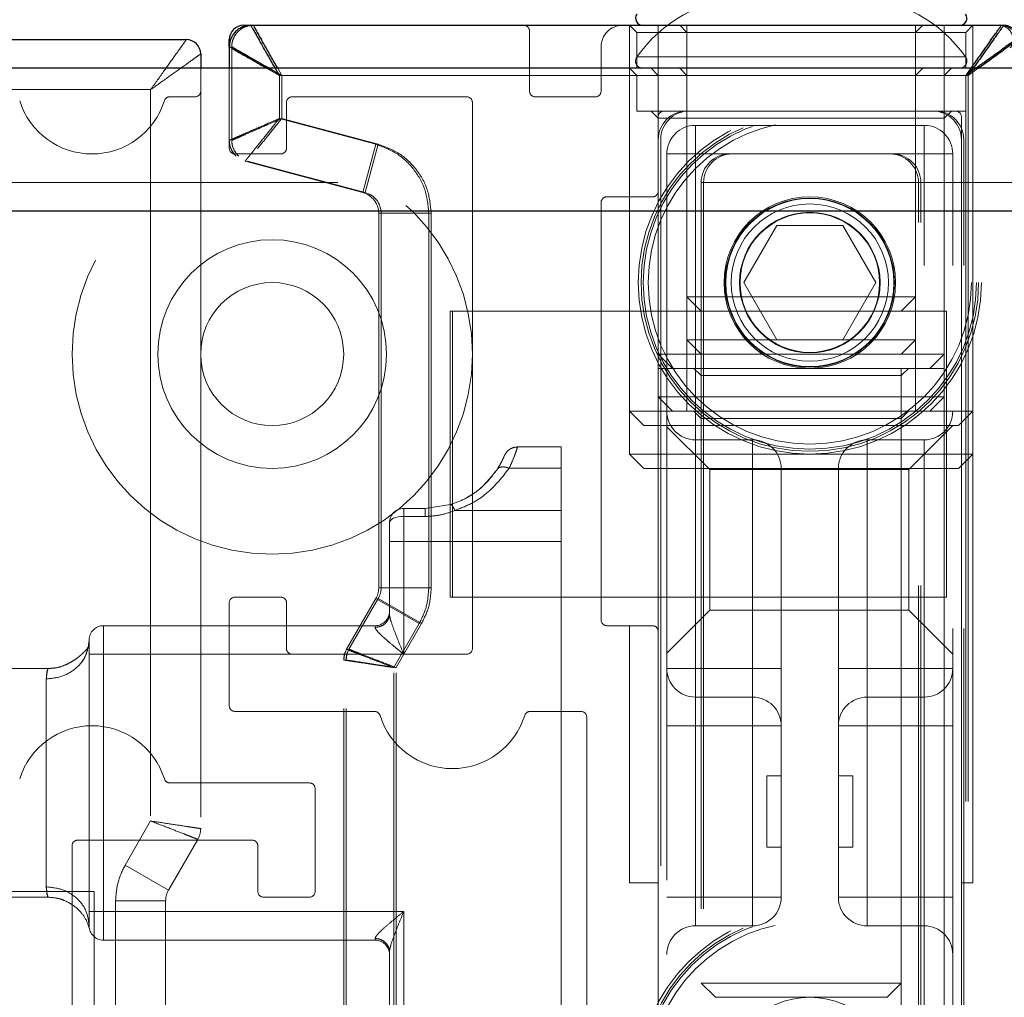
# Model space of a CAD drawing. Header units: millimetres. Extents: x 8 to 290, y 2 to 202.
# Tile 164 of 189: x 195.16 to 196.88, y 174.26 to 175.97. Entities that reach past the tile are written whole.
import ezdxf

# ---------------------------------------------------------------- set-up
doc = ezdxf.new("R2010")
doc.units = ezdxf.units.MM
doc.linetypes.add('HIDDEN', pattern=[1.905, 1.27, -0.635])

msp = doc.modelspace()

# ---------------------------------------------------------------- linework, layer by layer
at = {"color": 7, "linetype": 'Continuous', "lineweight": 25}
for p, q in [((195.54747, 175.96084), (195.55997, 175.96084)), ((195.55997, 175.96084), (196.87247, 175.96084)), ((195.56421, 175.96084), (196.87671, 175.96084)), ((194.93247, 175.93584), (195.44747, 175.93584)), ((195.52247, 175.92334), (195.52247, 175.93584)), ((195.52247, 175.92334), (195.52247, 175.88584)), ((195.47247, 175.91084), (195.47247, 175.88584)), ((237.62247, 175.88584), (189.77247, 175.88584)), ((237.87247, 175.63584), (189.77247, 175.63584))]:
    msp.add_line(p, q, dxfattribs=at)
at = {"color": 7, "linetype": 'HIDDEN', "lineweight": 18}
for p, q in [((196.22247, 175.28584), (196.22247, 175.96084)), ((196.22247, 175.66084), (196.22247, 175.96084)), ((196.22247, 175.96084), (196.23497, 175.94834)), ((196.27247, 175.96084), (196.27247, 175.80084)), ((196.30997, 175.96084), (196.32247, 175.94834)), ((196.32247, 175.96084), (196.32247, 175.48584)), ((196.72247, 175.48584), (196.72247, 175.96084)), ((196.72247, 175.94834), (196.73497, 175.96084)), ((196.77247, 175.46084), (196.77247, 175.96084)), ((196.80997, 175.94834), (196.82247, 175.96084)), ((196.82247, 175.96084), (196.82247, 175.28584)), ((196.82247, 174.46084), (196.82247, 175.96084)), ((196.04747, 175.95084), (196.04747, 175.84584)), ((196.32247, 175.94834), (196.23497, 175.94834)), ((196.23497, 175.94834), (196.23497, 175.88584)), ((196.72247, 175.94834), (196.32247, 175.94834)), ((196.32247, 175.94834), (196.32247, 175.36084)), ((196.80997, 175.94834), (196.72247, 175.94834)), ((196.72247, 175.36084), (196.72247, 175.94834)), ((196.80997, 175.88584), (196.80997, 175.94834)), ((195.52671, 175.92334), (195.52671, 175.75961)), ((196.17247, 175.84584), (196.17247, 175.92334)), ((196.8099, 175.90554), (196.23504, 175.90554)), ((196.23504, 175.90554), (196.8099, 175.90554)), ((195.47247, 175.88584), (195.47247, 175.84584)), ((195.52247, 175.88584), (195.52247, 175.75961)), ((195.58809, 175.88584), (195.60997, 175.87334)), ((195.59233, 175.88584), (195.61421, 175.87334)), ((195.60997, 175.87334), (195.60282, 175.88584)), ((195.61421, 175.87334), (195.60707, 175.88584)), ((195.60997, 175.87334), (195.60997, 175.79798)), ((195.60997, 175.87334), (196.80997, 175.87334)), ((195.61421, 175.87334), (195.61421, 175.79798)), ((195.61421, 175.87334), (196.81421, 175.87334)), ((196.22247, 175.88584), (196.23497, 175.87334)), ((196.27247, 175.87334), (196.23497, 175.87334)), ((196.23497, 175.87334), (196.23497, 175.81084)), ((196.25997, 175.88584), (196.27247, 175.87334)), ((196.77247, 175.87334), (196.27247, 175.87334)), ((196.27247, 175.87334), (196.27247, 175.80084)), ((196.30997, 175.88584), (196.32247, 175.87334)), ((196.72247, 175.87334), (196.73497, 175.88584)), ((196.77247, 175.87334), (196.78497, 175.88584)), ((196.80997, 175.87334), (196.77247, 175.87334)), ((196.77247, 175.46084), (196.77247, 175.87334)), ((196.80997, 175.87334), (196.82247, 175.88584)), ((196.80997, 175.87334), (196.82747, 175.88584)), ((196.8189, 175.88584), (196.80997, 175.87334)), ((196.80997, 175.87334), (196.80997, 173.84389)), ((196.80997, 175.81084), (196.80997, 175.87334)), ((196.81421, 175.87334), (196.83171, 175.88584)), ((196.82314, 175.88584), (196.81421, 175.87334)), ((196.81421, 175.87334), (196.81421, 173.84389)), ((194.95997, 175.84834), (195.38497, 175.84834)), ((195.38497, 175.84834), (195.38497, 174.56928)), ((195.47247, 175.84584), (195.47247, 174.55588)), ((195.46247, 175.83584), (195.41848, 175.83584)), ((195.62247, 175.82584), (195.62247, 175.74584)), ((195.93747, 175.83584), (195.63247, 175.83584)), ((195.94747, 174.87084), (195.94747, 175.82584)), ((196.05747, 175.83584), (196.16247, 175.83584)), ((196.28247, 175.81084), (196.23497, 175.81084)), ((196.25997, 175.81084), (196.27247, 175.79834)), ((196.28247, 175.81084), (196.79247, 175.81084)), ((196.75247, 175.81084), (196.32247, 175.81084)), ((196.75671, 175.81084), (196.32671, 175.81084)), ((196.77247, 175.79834), (196.78497, 175.81084)), ((196.80997, 175.81084), (196.79247, 175.81084)), ((195.77856, 175.7528), (195.60997, 175.79798)), ((195.78281, 175.7528), (195.61421, 175.79798)), ((196.27247, 175.67084), (196.27247, 175.80084)), ((196.77247, 175.79834), (196.27247, 175.79834)), ((196.73747, 175.78584), (196.33747, 175.78584)), ((196.33747, 175.78584), (196.33747, 175.73584)), ((196.33747, 175.73584), (196.33747, 175.78584)), ((196.73747, 175.73584), (196.73747, 175.78584)), ((196.73747, 175.78584), (196.73747, 175.73584)), ((196.80247, 175.80084), (196.80247, 173.59584)), ((195.52247, 175.74584), (195.52247, 175.75961)), ((195.77856, 175.7528), (195.75592, 175.66828)), ((195.78281, 175.7528), (195.76016, 175.66828)), ((196.27247, 175.76084), (196.27247, 173.63584)), ((196.27671, 175.76084), (196.27671, 173.63584)), ((196.80247, 173.63584), (196.80247, 175.76084)), ((196.80671, 173.63584), (196.80671, 175.76084)), ((195.61247, 175.73584), (195.53247, 175.73584)), ((196.33747, 175.73584), (196.28747, 175.73584)), ((196.28747, 175.73584), (196.28747, 173.63584)), ((196.28747, 175.73584), (196.33747, 175.73584)), ((196.33747, 175.73584), (196.33747, 173.63584)), ((196.39747, 175.73584), (196.33747, 175.73584)), ((196.67747, 175.73584), (196.39747, 175.73584)), ((196.68171, 175.73584), (196.40171, 175.73584)), ((196.73747, 175.73584), (196.68171, 175.73584)), ((196.78747, 175.73584), (196.73747, 175.73584)), ((196.73747, 173.63584), (196.73747, 175.73584)), ((196.73747, 175.73584), (196.78747, 175.73584)), ((196.78747, 173.63584), (196.78747, 175.73584)), ((195.75592, 175.66828), (195.55026, 175.72339)), ((195.76016, 175.66828), (195.5545, 175.72339)), ((237.62247, 175.68584), (189.62247, 175.68584)), ((196.34747, 175.68584), (196.34747, 173.71084)), ((196.35171, 175.68584), (196.35171, 173.71084)), ((196.72747, 173.71084), (196.72747, 175.68584)), ((196.73171, 173.71084), (196.73171, 175.68584)), ((196.17247, 174.92084), (196.17247, 175.65084)), ((196.18247, 175.66084), (196.26247, 175.66084)), ((237.62752, 175.63584), (189.62247, 175.63584)), ((192.07247, 175.63584), (236.82247, 175.63584)), ((195.78371, 174.97696), (195.78371, 175.63206)), ((195.87121, 175.63206), (195.78371, 175.63206)), ((195.78795, 174.97696), (195.78795, 175.63206)), ((195.87545, 175.63206), (195.78795, 175.63206)), ((195.87121, 174.97696), (195.87121, 175.63206)), ((195.87545, 174.97696), (195.87545, 175.63206)), ((196.47973, 175.61084), (196.422, 175.51084)), ((196.5952, 175.61084), (196.47973, 175.61084)), ((196.65294, 175.51084), (196.5952, 175.61084)), ((196.422, 175.51084), (196.47973, 175.41084)), ((196.5952, 175.41084), (196.65294, 175.51084)), ((196.32247, 175.48584), (196.72247, 175.48584)), ((196.32247, 175.48584), (196.34747, 175.46084)), ((196.69747, 175.46084), (196.72247, 175.48584)), ((196.77247, 175.46084), (195.90871, 175.46084)), ((195.90871, 175.46084), (195.90871, 174.96084)), ((196.77671, 175.46084), (195.91295, 175.46084)), ((195.91295, 175.46084), (195.91295, 174.96084)), ((196.77247, 174.96084), (196.77247, 175.46084)), ((196.77671, 174.96084), (196.77671, 175.46084)), ((196.32247, 175.41084), (196.72247, 175.41084)), ((196.32247, 175.41084), (196.34747, 175.38584)), ((196.69747, 175.38584), (196.72247, 175.41084)), ((196.77247, 175.38584), (196.27247, 175.38584)), ((196.27247, 175.38584), (196.29747, 175.36084)), ((196.74747, 175.36084), (196.77247, 175.38584)), ((196.32247, 175.36084), (196.27247, 175.36084)), ((196.52247, 175.36084), (196.32247, 175.36084)), ((196.32247, 175.36084), (196.32247, 175.28584)), ((196.33497, 175.36084), (196.34747, 175.34834)), ((196.72247, 175.36084), (196.52247, 175.36084)), ((196.69747, 174.28584), (196.69747, 175.36084)), ((196.69747, 175.34834), (196.70997, 175.36084)), ((196.77247, 175.36084), (196.72247, 175.36084)), ((196.72247, 175.28584), (196.72247, 175.36084)), ((196.69747, 175.34834), (196.34747, 175.34834)), ((196.69747, 174.21084), (196.69747, 175.34834)), ((196.77247, 175.31084), (196.27247, 175.31084)), ((196.27247, 175.31084), (196.29747, 175.28584)), ((196.74747, 175.28584), (196.77247, 175.31084)), ((196.22247, 175.21084), (196.22247, 175.28584)), ((196.22247, 175.28584), (196.82247, 175.28584)), ((196.24747, 175.26084), (196.22247, 175.28584)), ((196.33497, 175.28584), (196.34747, 175.27334)), ((196.69747, 175.27334), (196.70997, 175.28584)), ((196.82247, 175.28584), (196.79747, 175.26084)), ((196.69747, 175.27334), (196.34747, 175.27334)), ((196.24747, 175.26084), (196.79747, 175.26084)), ((196.36247, 175.18376), (196.28747, 175.25876)), ((196.78747, 175.26084), (196.71039, 175.18376)), ((196.33747, 175.23584), (196.33747, 174.83584)), ((196.33747, 175.23584), (196.43747, 175.23584)), ((196.33747, 175.23584), (196.33747, 175.18584)), ((196.43747, 175.23584), (196.43747, 174.83584)), ((196.43747, 175.18584), (196.43747, 175.23584)), ((196.73747, 175.23584), (196.63747, 175.23584)), ((196.63747, 175.18584), (196.63747, 175.23584)), ((196.63747, 175.23584), (196.63747, 175.18584)), ((196.73747, 175.23584), (196.73747, 175.18584)), ((196.73747, 175.18584), (196.73747, 175.23584)), ((196.10247, 175.22334), (196.02643, 175.22334)), ((196.10247, 175.22334), (196.10247, 175.18624)), ((196.22247, 175.21084), (196.82247, 175.21084)), ((196.24747, 175.18584), (196.22247, 175.21084)), ((196.82247, 175.21084), (196.79747, 175.18584)), ((196.10247, 175.18624), (196.01173, 175.18624)), ((196.10247, 175.18624), (196.10247, 175.11234)), ((196.24747, 175.18584), (196.79747, 175.18584)), ((196.33747, 174.83584), (196.33747, 175.18584)), ((196.36247, 175.18376), (196.36247, 174.93791)), ((196.71039, 175.18376), (196.36247, 175.18376)), ((196.43747, 174.83584), (196.43747, 175.18584)), ((196.48747, 175.18584), (196.48747, 174.83584)), ((196.58747, 174.83584), (196.58747, 175.18584)), ((196.63747, 174.83584), (196.63747, 175.18584)), ((196.71039, 175.06084), (196.71039, 175.18376)), ((196.73747, 174.83584), (196.73747, 175.18584)), ((195.82747, 175.11584), (195.82747, 175.10182)), ((195.82747, 175.11584), (195.86497, 175.11584)), ((195.82747, 175.10182), (195.82747, 175.11584)), ((195.86497, 175.11584), (195.9095, 175.1226)), ((195.9095, 175.1226), (195.86497, 175.11584)), ((195.82747, 175.10182), (195.82747, 175.05789)), ((195.86497, 175.10182), (195.82747, 175.10182)), ((195.82747, 175.05789), (195.82747, 175.10182)), ((196.10247, 175.11234), (195.91693, 175.11234)), ((196.10247, 175.05789), (196.10247, 175.11234)), ((195.80247, 175.05789), (195.80247, 175.09084)), ((195.80247, 175.05789), (195.80247, 174.93155)), ((195.82747, 175.05789), (195.80247, 175.05789)), ((195.80247, 175.05789), (195.82747, 175.05789)), ((195.82747, 175.05789), (195.82747, 174.86084)), ((196.10247, 175.05789), (195.82747, 175.05789)), ((196.10247, 174.21379), (196.10247, 175.05789)), ((196.71039, 174.93791), (196.71039, 175.06084)), ((195.87121, 174.97696), (195.78371, 174.97696)), ((195.87545, 174.97696), (195.78795, 174.97696)), ((195.53247, 174.96084), (195.61247, 174.96084)), ((195.90871, 174.96084), (196.77247, 174.96084)), ((195.91295, 174.96084), (196.77671, 174.96084)), ((196.77247, 174.96084), (196.77247, 173.71084)), ((195.52247, 174.77084), (195.52247, 174.95084)), ((195.62247, 174.95084), (195.62247, 174.87084)), ((195.72749, 174.86954), (195.77869, 174.95821)), ((195.73173, 174.86954), (195.78293, 174.95821)), ((195.85446, 174.91446), (195.77869, 174.95821)), ((195.85871, 174.91446), (195.78293, 174.95821)), ((196.28747, 174.86291), (196.36247, 174.93791)), ((196.36247, 174.93791), (196.71039, 174.93791)), ((196.71039, 174.93791), (196.78747, 174.86084)), ((195.30247, 174.91084), (195.30247, 174.86084)), ((195.30247, 174.91084), (195.77747, 174.91084)), ((195.30247, 174.86084), (195.30247, 174.91084)), ((195.77747, 174.90798), (195.77747, 174.91084)), ((195.80997, 174.83739), (195.85446, 174.91446)), ((195.81421, 174.83739), (195.85871, 174.91446)), ((196.26247, 174.91084), (196.18247, 174.91084)), ((196.22247, 174.46084), (196.22247, 174.91084)), ((196.27247, 173.59584), (196.27247, 174.90084)), ((195.27747, 174.86084), (195.27747, 174.88584)), ((195.27747, 174.86084), (195.30247, 174.86084)), ((195.27747, 174.41084), (195.27747, 174.86084)), ((195.27747, 174.86084), (195.30247, 174.86084)), ((195.30247, 174.41084), (195.30247, 174.86084)), ((195.63247, 174.86084), (195.30247, 174.86084)), ((195.63247, 174.86084), (195.93747, 174.86084)), ((195.72374, 174.86049), (195.72247, 174.85079)), ((195.72749, 174.86954), (195.72374, 174.86049)), ((195.72799, 174.86049), (195.72671, 174.85079)), ((195.73173, 174.86954), (195.72799, 174.86049)), ((195.72247, 173.49584), (195.72247, 174.85079)), ((195.72671, 173.49584), (195.72671, 174.85079)), ((195.20597, 174.83584), (194.80747, 174.83584)), ((195.80997, 173.55834), (195.80997, 174.83739)), ((195.81421, 173.55834), (195.81421, 174.83739)), ((196.33747, 174.83584), (196.28747, 174.83584)), ((196.28747, 174.83584), (196.33747, 174.83584)), ((196.43747, 174.83584), (196.33747, 174.83584)), ((196.33747, 174.83584), (196.33747, 174.78584)), ((196.33747, 174.78584), (196.33747, 174.83584)), ((196.43747, 174.83584), (196.48747, 174.83584)), ((196.43747, 174.78584), (196.43747, 174.83584)), ((196.48747, 174.83584), (196.43747, 174.83584)), ((196.43747, 174.83584), (196.43747, 174.78584)), ((196.48747, 174.73584), (196.48747, 174.83584)), ((196.58747, 174.83584), (196.63747, 174.83584)), ((196.58747, 174.83584), (196.58747, 174.73584)), ((196.63747, 174.83584), (196.58747, 174.83584)), ((196.73747, 174.83584), (196.63747, 174.83584)), ((196.63747, 174.83584), (196.63747, 174.78584)), ((196.63747, 174.78584), (196.63747, 174.83584)), ((196.78747, 174.83584), (196.73747, 174.83584)), ((196.73747, 174.78584), (196.73747, 174.83584)), ((196.73747, 174.83584), (196.78747, 174.83584)), ((196.73747, 174.83584), (196.73747, 174.78584)), ((195.20247, 174.45402), (195.20247, 174.81765)), ((195.20247, 174.81765), (195.20247, 174.45402)), ((196.33747, 174.73584), (196.33747, 174.78584)), ((196.43747, 174.78584), (196.33747, 174.78584)), ((196.33747, 174.78584), (196.33747, 174.73584)), ((196.43747, 174.78584), (196.43747, 174.73584)), ((196.43747, 174.73584), (196.43747, 174.78584)), ((196.73747, 174.78584), (196.63747, 174.78584)), ((196.63747, 174.73584), (196.63747, 174.78584)), ((196.63747, 174.78584), (196.63747, 174.73584)), ((196.73747, 174.78584), (196.73747, 174.73584)), ((196.73747, 174.73584), (196.73747, 174.78584)), ((195.77645, 174.76084), (195.53247, 174.76084)), ((196.13747, 174.76084), (196.04848, 174.76084)), ((196.14747, 173.57084), (196.14747, 174.75084)), ((196.28747, 174.73584), (196.33747, 174.73584)), ((196.28747, 174.73584), (196.33747, 174.73584)), ((196.33747, 174.73584), (196.33747, 174.43584)), ((196.33747, 174.73584), (196.43747, 174.73584)), ((196.43747, 174.73584), (196.43747, 174.43584)), ((196.43747, 174.73584), (196.48747, 174.73584)), ((196.48747, 174.73584), (196.43747, 174.73584)), ((196.48747, 174.73584), (196.48747, 174.43584)), ((196.58747, 174.43584), (196.58747, 174.73584)), ((196.58747, 174.73584), (196.63747, 174.73584)), ((196.63747, 174.73584), (196.58747, 174.73584)), ((196.63747, 174.73584), (196.73747, 174.73584)), ((196.63747, 174.43584), (196.63747, 174.73584)), ((196.78747, 174.73584), (196.73747, 174.73584)), ((196.73747, 174.43584), (196.73747, 174.73584)), ((196.78747, 174.73584), (196.73747, 174.73584)), ((195.41848, 174.63584), (195.66247, 174.63584)), ((196.46247, 174.64834), (196.46247, 174.52334)), ((196.48747, 174.64834), (196.46247, 174.64834)), ((196.61247, 174.64834), (196.58747, 174.64834)), ((196.61247, 174.52334), (196.61247, 174.64834)), ((195.67247, 174.62584), (195.67247, 174.44584)), ((195.38497, 174.56928), (195.34047, 174.49221)), ((195.56247, 174.53584), (195.25747, 174.53584)), ((195.46744, 174.53713), (195.41625, 174.44846)), ((195.24747, 174.52584), (195.24747, 173.57084)), ((195.57247, 174.44584), (195.57247, 174.52584)), ((196.46247, 174.52334), (196.48747, 174.52334)), ((196.58747, 174.52334), (196.61247, 174.52334)), ((195.34047, 174.49221), (195.41625, 174.44846)), ((196.22247, 174.46084), (196.27247, 174.46084)), ((196.80247, 174.46084), (196.82247, 174.46084)), ((194.42247, 174.44584), (195.28622, 174.44584)), ((195.28622, 174.44584), (195.28622, 173.94584)), ((194.12688, 174.43584), (195.20597, 174.43584)), ((195.32372, 174.42971), (195.41122, 174.42971)), ((195.32372, 174.42971), (195.32372, 173.77461)), ((195.41122, 174.42971), (195.41122, 173.77461)), ((195.66247, 174.43584), (195.58247, 174.43584)), ((196.28747, 174.43584), (196.33747, 174.43584)), ((196.28747, 174.43584), (196.33747, 174.43584)), ((196.33747, 174.38584), (196.33747, 174.43584)), ((196.43747, 174.43584), (196.33747, 174.43584)), ((196.33747, 174.43584), (196.33747, 174.38584)), ((196.48747, 174.43584), (196.43747, 174.43584)), ((196.43747, 174.43584), (196.43747, 174.38584)), ((196.43747, 174.43584), (196.48747, 174.43584)), ((196.43747, 174.38584), (196.43747, 174.43584)), ((196.63747, 174.43584), (196.58747, 174.43584)), ((196.58747, 174.43584), (196.63747, 174.43584)), ((196.63747, 174.38584), (196.63747, 174.43584)), ((196.73747, 174.43584), (196.63747, 174.43584)), ((196.63747, 174.43584), (196.63747, 174.38584)), ((196.78747, 174.43584), (196.73747, 174.43584)), ((196.73747, 174.43584), (196.73747, 174.38584)), ((196.73747, 174.38584), (196.73747, 174.43584)), ((196.78747, 174.43584), (196.73747, 174.43584)), ((195.27747, 174.41084), (195.30247, 174.41084)), ((195.27747, 174.38584), (195.27747, 174.41084)), ((195.27747, 174.41084), (195.30247, 174.41084)), ((195.30247, 174.41084), (195.82747, 174.41084)), ((195.30247, 174.41084), (195.30247, 174.36084)), ((195.30247, 174.41084), (195.30247, 174.36084)), ((195.82747, 174.41084), (195.82747, 174.21379)), ((196.33747, 174.38584), (196.43747, 174.38584)), ((196.63747, 174.38584), (196.73747, 174.38584)), ((195.77747, 174.36084), (195.30247, 174.36084)), ((195.77747, 174.36084), (195.77747, 174.3637)), ((195.80247, 174.34013), (195.80247, 174.21379)), ((196.34747, 174.28584), (196.69747, 174.28584)), ((196.34747, 174.28584), (196.37247, 174.26084)), ((196.67247, 174.26084), (196.69747, 174.28584)), ((196.37247, 174.26084), (196.67247, 174.26084))]:
    msp.add_line(p, q, dxfattribs=at)
at = {"color": 7, "linetype": 'HIDDEN', "lineweight": 18, "flags": 128}
for points in [[(195.82747, 175.10182), (195.82259, 175.10161), (195.8179, 175.10098), (195.81358, 175.09997), (195.80979, 175.0986), (195.80668, 175.09694), (195.80437, 175.09504), (195.80295, 175.09298), (195.80247, 175.09084)], [(195.80247, 175.09084), (195.80295, 175.09298), (195.80437, 175.09504), (195.80668, 175.09694), (195.80979, 175.0986), (195.81358, 175.09997), (195.8179, 175.10098), (195.82259, 175.10161), (195.82747, 175.10182)]]:
    msp.add_lwpolyline(points, dxfattribs=at)
at = {"color": 7, "linetype": 'HIDDEN', "lineweight": 18}
for centre, radius in [((196.53747, 175.51084), 0.3), ((196.53747, 175.51084), 0.295), ((196.53747, 175.51084), 0.29134), ((196.53747, 175.51084), 0.2825), ((195.59747, 175.38584), 0.35), ((196.53747, 175.51084), 0.15), ((196.53747, 175.51084), 0.14792), ((196.53747, 175.51084), 0.147), ((196.53747, 175.51084), 0.1375), ((196.53747, 175.51084), 0.12293), ((196.53747, 175.51084), 0.122), ((195.59747, 175.38584), 0.2), ((195.59747, 175.38584), 0.125), ((196.53747, 174.11084), 0.3), ((196.53747, 174.11084), 0.295), ((196.53747, 174.11084), 0.29134), ((196.53747, 174.11084), 0.2825), ((196.53747, 174.11084), 0.15)]:
    msp.add_circle(centre, radius, dxfattribs=at)
for centre, radius, start, end in [((196.4393, 175.7614), 0.25, 93.86074, 144.79115), ((196.60563, 175.7614), 0.25, 35.20885, 86.13926), ((196.03747, 175.95084), 0.01, 0, 90), ((196.20997, 175.92334), 0.0375, 90, 180), ((196.86774, 175.93584), 0.025, 324.1822, 90), ((196.24525, 175.89834), 0.0125, 144.79115, 270), ((196.79968, 175.89834), 0.0125, 270, 35.20885), ((195.46247, 175.84584), 0.01, 270, 0), ((196.05747, 175.84584), 0.01, 180, 270), ((196.16247, 175.84584), 0.01, 270, 0), ((195.28247, 175.86834), 0.1325, 197.35226, 342.64774), ((195.41848, 175.82584), 0.01, 90, 162.64774), ((195.63247, 175.82584), 0.01, 90, 180), ((195.93747, 175.82584), 0.01, 0, 90), ((196.28247, 175.80084), 0.01, 90, 180), ((196.32247, 175.76084), 0.05, 90, 180), ((196.32671, 175.76084), 0.05, 90, 180), ((196.75247, 175.76084), 0.05, 0, 90), ((196.75671, 175.76084), 0.05, 0, 90), ((196.79247, 175.80084), 0.01, 0, 90), ((196.33747, 175.73584), 0.05, 90, 180), ((196.73747, 175.73584), 0.05, 0, 90), ((195.53247, 175.74584), 0.01, 180, 270), ((195.55997, 175.75961), 0.0375, 212.62536, 227.1673), ((195.56421, 175.75961), 0.0375, 212.62536, 227.1673), ((195.61247, 175.74584), 0.01, 270, 0), ((196.39747, 175.68584), 0.05, 90, 180), ((196.40171, 175.68584), 0.05, 90, 180), ((196.67747, 175.68584), 0.05, 0, 90), ((196.68171, 175.68584), 0.05, 0, 90), ((195.74621, 175.63206), 0.0375, 0, 75), ((195.75045, 175.63206), 0.0375, 0, 75), ((196.26247, 175.67084), 0.01, 270, 0), ((196.18247, 175.65084), 0.01, 90, 180), ((196.33747, 175.28584), 0.05, 180, 270), ((196.73747, 175.28584), 0.05, 270, 0), ((196.43747, 175.18584), 0.05, 0, 90), ((196.63747, 175.18584), 0.05, 90, 180), ((195.82747, 175.09084), 0.025, 90, 180), ((195.74621, 174.97696), 0.0375, 330, 0), ((195.75045, 174.97696), 0.0375, 330, 0), ((195.53247, 174.95084), 0.01, 90, 180), ((195.61247, 174.95084), 0.01, 0, 90), ((195.77747, 174.93584), 0.025, 270, 0), ((195.30247, 174.88584), 0.025, 90, 180), ((196.18247, 174.92084), 0.01, 180, 270), ((196.26247, 174.90084), 0.01, 0, 90), ((195.63247, 174.87084), 0.01, 180, 270), ((195.75997, 174.85079), 0.0375, 159.6149, 180), ((195.76421, 174.85079), 0.0375, 159.6149, 180), ((195.93747, 174.87084), 0.01, 270, 0), ((196.33747, 174.83584), 0.05, 180, 270), ((196.73747, 174.83584), 0.05, 270, 0), ((195.53247, 174.77084), 0.01, 180, 270), ((196.43747, 174.73584), 0.05, 0, 90), ((196.63747, 174.73584), 0.05, 90, 180), ((195.77645, 174.75084), 0.01, 17.35226, 90), ((195.91247, 174.79334), 0.1325, 197.35226, 342.64774), ((196.04848, 174.75084), 0.01, 90, 162.64774), ((196.13747, 174.75084), 0.01, 0, 90), ((195.28247, 174.60334), 0.1325, 17.35226, 162.64774), ((195.41848, 174.64584), 0.01, 197.35226, 270), ((195.66247, 174.62584), 0.01, 0, 90), ((195.43497, 174.55588), 0.0375, 330, 360), ((195.25747, 174.52584), 0.01, 90, 180), ((195.56247, 174.52584), 0.01, 0, 90), ((195.44872, 174.42971), 0.0375, 150, 180), ((195.58247, 174.44584), 0.01, 180, 270), ((195.66247, 174.44584), 0.01, 270, 0), ((196.43747, 174.43584), 0.05, 270, 0), ((196.63747, 174.43584), 0.05, 180, 270), ((195.30247, 174.38584), 0.025, 180, 270), ((196.33747, 174.33584), 0.05, 90, 180), ((196.73747, 174.33584), 0.05, 0, 90), ((195.77747, 174.33584), 0.025, 0, 90)]:
    msp.add_arc(centre, radius, start, end, dxfattribs=at)
at = {"color": 7, "linetype": 'Continuous', "lineweight": 25}
for centre, radius, start, end in [((196.24525, 175.97334), 0.0125, 144.79115, 270), ((196.79968, 175.97334), 0.0125, 270, 35.20885), ((195.54747, 175.93584), 0.025, 90, 180), ((195.44747, 175.91084), 0.025, 0, 90)]:
    msp.add_arc(centre, radius, start, end, dxfattribs=at)
for points in [[(195.55997, 175.96084), (195.55751, 175.9607), (195.5526, 175.96042), (195.54554, 175.95818), (195.53895, 175.95477), (195.53528, 175.95149), (195.53345, 175.94985)], [(196.89439, 175.95351), (196.89316, 175.95461), (196.89072, 175.95679), (196.88633, 175.95906), (196.88162, 175.96056), (196.87835, 175.96074), (196.87671, 175.96084)], [(195.53345, 175.94985), (195.53181, 175.94802), (195.52854, 175.94435), (195.52513, 175.93777), (195.52288, 175.9307), (195.52261, 175.92579), (195.52247, 175.92334)]]:
    msp.add_open_spline(points, degree=3, dxfattribs=at)
at = {"color": 7, "linetype": 'HIDDEN', "lineweight": 18}
for points in [[(195.56421, 175.96084), (195.56175, 175.9607), (195.55684, 175.96042), (195.54978, 175.95818), (195.5432, 175.95477), (195.53953, 175.95149), (195.53769, 175.94985)], [(196.89014, 175.95351), (196.88892, 175.95461), (196.88648, 175.95679), (196.88209, 175.95906), (196.87738, 175.96056), (196.8741, 175.96074), (196.87247, 175.96084)], [(195.53769, 175.94985), (195.53606, 175.94802), (195.53278, 175.94435), (195.52937, 175.93777), (195.52713, 175.9307), (195.52685, 175.92579), (195.52671, 175.92334)], [(195.52247, 175.75961), (195.52282, 175.75549), (195.52351, 175.74724), (195.52798, 175.74027), (195.53022, 175.73678)], [(195.52671, 175.75961), (195.52706, 175.75549), (195.52776, 175.74724), (195.53223, 175.74027), (195.53446, 175.73678)], [(196.02643, 175.22334), (196.02398, 175.22313), (196.01908, 175.22271), (196.01239, 175.21941), (196.00677, 175.21452), (196.0045, 175.21016), (196.00336, 175.20798)], [(195.86497, 175.10182), (195.86497, 175.10383), (195.86497, 175.10784), (195.86497, 175.11229), (195.86497, 175.11527), (195.86497, 175.11565), (195.86497, 175.11584)], [(195.85446, 174.91446), (195.85931, 174.92433), (195.86901, 174.94406), (195.87048, 174.96599), (195.87121, 174.97696)], [(195.85871, 174.91446), (195.86355, 174.92433), (195.87325, 174.94406), (195.87472, 174.96599), (195.87545, 174.97696)], [(195.80247, 174.93155), (195.80209, 174.92846), (195.80134, 174.92228), (195.79556, 174.91449), (195.78729, 174.90904), (195.78074, 174.90833), (195.77747, 174.90798)], [(195.77747, 174.90798), (195.78074, 174.90833), (195.78729, 174.90904), (195.79556, 174.91449), (195.80134, 174.92228), (195.80209, 174.92846), (195.80247, 174.93155)], [(195.20247, 174.81765), (195.21229, 174.81868), (195.23195, 174.82073), (195.25674, 174.8365), (195.27408, 174.85903), (195.27634, 174.8769), (195.27747, 174.88584)], [(195.34047, 174.49221), (195.33562, 174.48235), (195.32593, 174.46262), (195.32446, 174.44068), (195.32372, 174.42971)], [(195.20247, 174.45402), (195.21229, 174.45299), (195.23195, 174.45094), (195.25674, 174.43518), (195.27408, 174.41264), (195.27634, 174.39477), (195.27747, 174.38584)], [(195.20247, 174.45402), (195.21229, 174.45299), (195.23195, 174.45094), (195.25674, 174.43518), (195.27408, 174.41264), (195.27634, 174.39477), (195.27747, 174.38584)], [(195.77747, 174.3637), (195.78074, 174.36334), (195.78729, 174.36263), (195.79556, 174.35718), (195.80134, 174.34939), (195.80209, 174.34321), (195.80247, 174.34013)]]:
    msp.add_open_spline(points, degree=3, dxfattribs=at)
at = {"color": 7, "linetype": 'Continuous', "lineweight": 25}
for points, knots in [([(195.55997, 175.96084), (195.56015, 175.96051), (195.56053, 175.95986), (195.56352, 175.95462), (195.56811, 175.9466), (195.57239, 175.93909), (195.57461, 175.93521)], [0, 0, 0, 0, 0.24186, 0.489781, 0.73593, 1, 1, 1, 1]), ([(195.56421, 175.96084), (195.5644, 175.96051), (195.56477, 175.95986), (195.56776, 175.95462), (195.57235, 175.9466), (195.57664, 175.93909), (195.57885, 175.93521)], [0, 0, 0, 0, 0.24186, 0.489781, 0.73593, 1, 1, 1, 1]), ([(196.85416, 175.93521), (196.85693, 175.93909), (196.86224, 175.94653), (196.868, 175.95458), (196.87176, 175.95985), (196.87223, 175.96051), (196.87247, 175.96084)], [0, 0, 0, 0, 0.26847058, 0.51548238, 0.76154798, 1, 1, 1, 1]), ([(196.8584, 175.93521), (196.86117, 175.93909), (196.86648, 175.94653), (196.87225, 175.95458), (196.876, 175.95985), (196.87648, 175.96051), (196.87671, 175.96084)], [0, 0, 0, 0, 0.26847058, 0.51548238, 0.76154798, 1, 1, 1, 1]), ([(195.52247, 175.92334), (195.52279, 175.92315), (195.52344, 175.92277), (195.52869, 175.91979), (195.5367, 175.91519), (195.54421, 175.91091), (195.5481, 175.90869)], [0, 0, 0, 0, 0.241845, 0.4897809, 0.7359119, 1, 1, 1, 1]), ([(195.52671, 175.92334), (195.52703, 175.92315), (195.52769, 175.92277), (195.53293, 175.91979), (195.54095, 175.91519), (195.54845, 175.91091), (195.55234, 175.90869)], [0, 0, 0, 0, 0.241845, 0.4897809, 0.7359119, 1, 1, 1, 1]), ([(195.60282, 175.88584), (195.59873, 175.893), (195.58833, 175.9112), (195.57979, 175.92615), (195.57461, 175.93521)], [0, 0, 0, 0, 0.3935318, 1, 1, 1, 1]), ([(195.60707, 175.88584), (195.60297, 175.893), (195.59257, 175.9112), (195.58403, 175.92615), (195.57885, 175.93521)], [0, 0, 0, 0, 0.3935318, 1, 1, 1, 1]), ([(196.85416, 175.93521), (196.84765, 175.9261), (196.83687, 175.911), (196.824, 175.89298), (196.8189, 175.88584)], [0, 0, 0, 0, 0.6031727, 1, 1, 1, 1]), ([(196.8584, 175.93521), (196.8519, 175.9261), (196.84111, 175.911), (196.82824, 175.89298), (196.82314, 175.88584)], [0, 0, 0, 0, 0.6031727, 1, 1, 1, 1]), ([(196.89649, 175.93513), (196.89632, 175.93501), (196.89571, 175.93458), (196.89113, 175.93131), (196.88319, 175.92563), (196.87572, 175.9203), (196.87184, 175.91753)], [0, 0, 0, 0, 0.1137405, 0.400091, 0.6875795, 1, 1, 1, 1]), ([(196.90171, 175.93584), (196.90139, 175.9356), (196.90073, 175.93513), (196.89546, 175.93137), (196.8874, 175.92561), (196.87996, 175.9203), (196.87608, 175.91753)], [0, 0, 0, 0, 0.2384663, 0.4845178, 0.7315473, 1, 1, 1, 1]), ([(195.5481, 175.90869), (195.55707, 175.90356), (195.56927, 175.89659), (195.58416, 175.88808), (195.58809, 175.88584)], [0, 0, 0, 0, 0.7358364, 1, 1, 1, 1]), ([(195.55234, 175.90869), (195.56132, 175.90356), (195.57352, 175.89659), (195.5884, 175.88808), (195.59233, 175.88584)], [0, 0, 0, 0, 0.7358364, 1, 1, 1, 1]), ([(196.82747, 175.88584), (196.83289, 175.88971), (196.84915, 175.90132), (196.86277, 175.91105), (196.87184, 175.91753)], [0, 0, 0, 0, 0.3338413, 1, 1, 1, 1]), ([(196.83171, 175.88584), (196.83714, 175.88971), (196.85339, 175.90132), (196.86701, 175.91105), (196.87608, 175.91753)], [0, 0, 0, 0, 0.3338413, 1, 1, 1, 1])]:
    msp.add_open_spline(points, degree=3, knots=knots, dxfattribs=at)
at = {"color": 7, "linetype": 'HIDDEN', "lineweight": 18}
for points, knots in [([(195.42916, 175.91021), (195.43193, 175.91409), (195.43724, 175.92153), (195.443, 175.92958), (195.44676, 175.93485), (195.44723, 175.93551), (195.44747, 175.93584)], [0, 0, 0, 0, 0.26847058, 0.51548238, 0.76154798, 1, 1, 1, 1]), ([(195.42916, 175.91021), (195.42261, 175.90103), (195.40917, 175.88222), (195.39316, 175.85981), (195.38497, 175.84834)], [0, 0, 0, 0, 0.48785465, 1, 1, 1, 1]), ([(195.47247, 175.91084), (195.47214, 175.9106), (195.47148, 175.91013), (195.46621, 175.90637), (195.45816, 175.90061), (195.45072, 175.8953), (195.44684, 175.89253)], [0, 0, 0, 0, 0.2384514, 0.484518, 0.7315473, 1, 1, 1, 1]), ([(195.38497, 175.84834), (195.39644, 175.85653), (195.41885, 175.87254), (195.43766, 175.88598), (195.44684, 175.89253)], [0, 0, 0, 0, 0.5121453, 1, 1, 1, 1]), ([(195.60997, 175.79798), (195.59843, 175.79292), (195.57561, 175.78291), (195.5572, 175.77484), (195.5481, 175.77085)], [0, 0, 0, 0, 0.505612, 1, 1, 1, 1]), ([(195.61421, 175.79798), (195.60267, 175.79292), (195.57986, 175.78291), (195.56144, 175.77484), (195.55234, 175.77085)], [0, 0, 0, 0, 0.505612, 1, 1, 1, 1]), ([(195.56775, 175.74524), (195.57396, 175.753), (195.58653, 175.76869), (195.60209, 175.78814), (195.60997, 175.79798)], [0, 0, 0, 0, 0.494388, 1, 1, 1, 1]), ([(195.57199, 175.74524), (195.5782, 175.753), (195.59077, 175.76869), (195.60634, 175.78814), (195.61421, 175.79798)], [0, 0, 0, 0, 0.494388, 1, 1, 1, 1]), ([(195.5481, 175.77085), (195.5442, 175.76914), (195.53665, 175.76583), (195.52866, 175.76232), (195.52344, 175.76004), (195.52279, 175.75975), (195.52247, 175.75961)], [0, 0, 0, 0, 0.2606675, 0.5061591, 0.7555343, 1, 1, 1, 1]), ([(195.55234, 175.77085), (195.54845, 175.76914), (195.54089, 175.76583), (195.5329, 175.76232), (195.52768, 175.76004), (195.52703, 175.75975), (195.52671, 175.75961)], [0, 0, 0, 0, 0.2606675, 0.5061591, 0.7555343, 1, 1, 1, 1]), ([(195.87121, 175.63206), (195.86998, 175.64533), (195.86745, 175.67262), (195.84706, 175.70945), (195.81676, 175.73868), (195.79106, 175.74818), (195.77856, 175.7528)], [0, 0, 0, 0, 0.2431854, 0.5, 0.7568146, 1, 1, 1, 1]), ([(195.87545, 175.63206), (195.87422, 175.64533), (195.8717, 175.67262), (195.8513, 175.70945), (195.82101, 175.73868), (195.79531, 175.74818), (195.78281, 175.7528)], [0, 0, 0, 0, 0.24318544, 0.5, 0.75681456, 1, 1, 1, 1]), ([(195.56775, 175.74524), (195.56509, 175.74192), (195.55994, 175.73547), (195.55448, 175.72867), (195.55093, 175.72422), (195.55048, 175.72366), (195.55026, 175.72339)], [0, 0, 0, 0, 0.2606858, 0.5061591, 0.7555661, 1, 1, 1, 1]), ([(196.02643, 175.22334), (196.02627, 175.22282), (196.02597, 175.2218), (196.02325, 175.21368), (196.01889, 175.20182), (196.01407, 175.19134), (196.01173, 175.18624)], [0, 0, 0, 0, 0.25488838, 0.50603622, 0.75972823, 1, 1, 1, 1]), ([(196.01173, 175.18624), (196.01407, 175.19134), (196.01889, 175.20182), (196.02323, 175.21362), (196.02597, 175.22177), (196.02627, 175.22281), (196.02643, 175.22334)], [0, 0, 0, 0, 0.2402588, 0.4939628, 0.7414099, 1, 1, 1, 1]), ([(196.00336, 175.20798), (196.00322, 175.20765), (196.00296, 175.20699), (196.00069, 175.20188), (195.99702, 175.19433), (195.99283, 175.18751), (195.99076, 175.18413)], [0, 0, 0, 0, 0.2587479, 0.5141164, 0.7591923, 1, 1, 1, 1]), ([(195.99076, 175.18413), (195.98075, 175.17131), (195.96572, 175.15206), (195.93541, 175.13225), (195.91798, 175.12576), (195.9095, 175.1226)], [0, 0, 0, 0, 0.5067516, 0.7602049, 1, 1, 1, 1]), ([(196.01173, 175.18624), (195.99989, 175.17092), (195.98207, 175.14785), (195.94704, 175.12397), (195.9268, 175.11615), (195.91693, 175.11234)], [0, 0, 0, 0, 0.5032497, 0.7577645, 1, 1, 1, 1]), ([(195.91693, 175.11234), (195.9268, 175.11615), (195.94704, 175.12397), (195.98207, 175.14785), (195.99989, 175.17092), (196.01173, 175.18624)], [0, 0, 0, 0, 0.2422225, 0.49675, 1, 1, 1, 1]), ([(195.93434, 175.13284), (195.94228, 175.13753), (195.96609, 175.15158), (195.98089, 175.17111), (195.99076, 175.18413)], [0, 0, 0, 0, 0.3333817, 1, 1, 1, 1]), ([(196.01173, 175.18624), (196.00946, 175.18698), (196.00492, 175.18847), (195.99876, 175.18867), (195.99367, 175.18736), (195.99173, 175.18521), (195.99076, 175.18413)], [0, 0, 0, 0, 0.2499761, 0.4999502, 0.7498267, 1, 1, 1, 1]), ([(195.9095, 175.1226), (195.91, 175.12254), (195.91098, 175.12242), (195.91349, 175.1194), (195.91563, 175.11502), (195.91693, 175.11234)], [0, 0, 0, 0, 0.2807085, 0.5612194, 1, 1, 1, 1]), ([(195.91693, 175.11234), (195.90853, 175.1093), (195.89189, 175.10326), (195.87388, 175.1023), (195.86497, 175.10182)], [0, 0, 0, 0, 0.5051939, 1, 1, 1, 1]), ([(195.86497, 175.10182), (195.87389, 175.1023), (195.8919, 175.10327), (195.90853, 175.1093), (195.91693, 175.11234)], [0, 0, 0, 0, 0.4951065, 1, 1, 1, 1]), ([(195.80247, 174.93155), (195.80262, 174.9299), (195.80295, 174.92623), (195.80581, 174.91608), (195.81364, 174.8945), (195.82186, 174.8745), (195.82747, 174.86084)], [0, 0, 0, 0, 0.094087, 0.2095012, 0.4600768, 1, 1, 1, 1]), ([(195.82747, 174.86084), (195.82183, 174.86544), (195.81069, 174.87452), (195.79506, 174.88771), (195.78401, 174.89784), (195.77833, 174.9046), (195.77774, 174.9069), (195.77747, 174.90798)], [0, 0, 0, 0, 0.2682358, 0.5299475, 0.7786553, 0.8959779, 1, 1, 1, 1]), ([(195.77747, 174.90798), (195.77776, 174.90689), (195.77839, 174.90457), (195.78417, 174.89779), (195.79515, 174.88762), (195.81075, 174.87449), (195.82185, 174.86542), (195.82747, 174.86084)], [0, 0, 0, 0, 0.1043556, 0.2241739, 0.4715021, 0.7325146, 1, 1, 1, 1]), ([(195.2746, 174.87272), (195.27391, 174.86831), (195.27185, 174.85505), (195.25651, 174.83657), (195.23201, 174.82071), (195.21231, 174.81867), (195.20247, 174.81765)], [0, 0, 0, 0, 0.1421933, 0.4281289, 0.7140644, 1, 1, 1, 1]), ([(195.276, 174.87253), (195.27385, 174.8702), (195.27005, 174.86611), (195.2588, 174.85548), (195.24541, 174.84661), (195.2339, 174.84103), (195.2204, 174.83675), (195.21064, 174.83615), (195.20566, 174.83584)], [0, 0, 0, 0, 0.34066331, 0.60071318, 0.70678683, 0.80438489, 0.90026915, 1, 1, 1, 1]), ([(195.72749, 174.86954), (195.72865, 174.8691), (195.73042, 174.86842), (195.7406, 174.86444), (195.74793, 174.86158), (195.75165, 174.86012)], [0, 0, 0, 0, 0.48442116, 0.73851067, 1, 1, 1, 1]), ([(195.73173, 174.86954), (195.73289, 174.8691), (195.73466, 174.86842), (195.74484, 174.86444), (195.75217, 174.86158), (195.75589, 174.86012)], [0, 0, 0, 0, 0.4844212, 0.7385107, 1, 1, 1, 1]), ([(195.80997, 174.83739), (195.79905, 174.84165), (195.77726, 174.85014), (195.76018, 174.8568), (195.75165, 174.86012)], [0, 0, 0, 0, 0.5007779, 1, 1, 1, 1]), ([(195.81421, 174.83739), (195.8033, 174.84165), (195.7815, 174.85014), (195.76442, 174.8568), (195.75589, 174.86012)], [0, 0, 0, 0, 0.5007779, 1, 1, 1, 1]), ([(195.7481, 174.84686), (195.74415, 174.84747), (195.73637, 174.84865), (195.72556, 174.85029), (195.72369, 174.85059), (195.72247, 174.85079)], [0, 0, 0, 0, 0.2614893, 0.5155788, 1, 1, 1, 1]), ([(195.75234, 174.84686), (195.74839, 174.84747), (195.74061, 174.84865), (195.7298, 174.85029), (195.72793, 174.85059), (195.72671, 174.85079)], [0, 0, 0, 0, 0.2614893, 0.5155788, 1, 1, 1, 1]), ([(195.7481, 174.84686), (195.75714, 174.84548), (195.77526, 174.8427), (195.79839, 174.83916), (195.80997, 174.83739)], [0, 0, 0, 0, 0.4992221, 1, 1, 1, 1]), ([(195.75234, 174.84686), (195.76138, 174.84548), (195.77951, 174.8427), (195.80263, 174.83916), (195.81421, 174.83739)], [0, 0, 0, 0, 0.4992221, 1, 1, 1, 1]), ([(195.20247, 174.81765), (195.20286, 174.82282), (195.20364, 174.83316), (195.20653, 174.83718), (195.20417, 174.83314), (195.20303, 174.82281), (195.20247, 174.81765)], [0, 0, 0, 0, 0.2499501, 0.5002792, 0.7502118, 1, 1, 1, 1]), ([(195.44684, 174.55981), (195.43779, 174.56119), (195.41967, 174.56397), (195.39655, 174.56751), (195.38497, 174.56928)], [0, 0, 0, 0, 0.4992221, 1, 1, 1, 1]), ([(195.38497, 174.56928), (195.39588, 174.56503), (195.41768, 174.55653), (195.43476, 174.54987), (195.44329, 174.54655)], [0, 0, 0, 0, 0.50077791, 1, 1, 1, 1]), ([(195.46744, 174.53713), (195.46628, 174.53758), (195.46452, 174.53825), (195.45434, 174.54223), (195.447, 174.5451), (195.44329, 174.54655)], [0, 0, 0, 0, 0.4844212, 0.7385107, 1, 1, 1, 1]), ([(195.44684, 174.55981), (195.45079, 174.55921), (195.45857, 174.55802), (195.46938, 174.55638), (195.47124, 174.55608), (195.47247, 174.55588)], [0, 0, 0, 0, 0.2614893, 0.5155788, 1, 1, 1, 1]), ([(195.20247, 174.45402), (195.20286, 174.44885), (195.20364, 174.43852), (195.20653, 174.43449), (195.20417, 174.43854), (195.20303, 174.44886), (195.20247, 174.45402)], [0, 0, 0, 0, 0.24995006, 0.50027916, 0.75021177, 1, 1, 1, 1]), ([(195.20566, 174.43583), (195.21068, 174.43552), (195.22048, 174.43492), (195.23841, 174.4292), (195.25732, 174.4173), (195.27253, 174.39787), (195.27614, 174.38633), (195.278, 174.38038)], [0, 0, 0, 0, 0.1361801, 0.2660536, 0.5097863, 0.7472741, 1, 1, 1, 1]), ([(195.77747, 174.3637), (195.77776, 174.36478), (195.77839, 174.3671), (195.78417, 174.37388), (195.79515, 174.38405), (195.81075, 174.39719), (195.82185, 174.40625), (195.82747, 174.41084)], [0, 0, 0, 0, 0.1043556, 0.2241739, 0.4715021, 0.7325146, 1, 1, 1, 1]), ([(195.82747, 174.41084), (195.82185, 174.40625), (195.81074, 174.39718), (195.79514, 174.38403), (195.78416, 174.37387), (195.77838, 174.3671), (195.77776, 174.36478), (195.77747, 174.3637)], [0, 0, 0, 0, 0.2675551, 0.5288763, 0.77623388, 0.89574925, 1, 1, 1, 1]), ([(195.82747, 174.41084), (195.82189, 174.39722), (195.8135, 174.37675), (195.80558, 174.35492), (195.80287, 174.34493), (195.80259, 174.34162), (195.80247, 174.34013)], [0, 0, 0, 0, 0.5386105, 0.8095947, 0.9140855, 1, 1, 1, 1]), ([(195.82747, 174.41084), (195.82188, 174.39721), (195.81348, 174.37673), (195.80557, 174.3549), (195.80287, 174.34491), (195.80259, 174.34161), (195.80247, 174.34013)], [0, 0, 0, 0, 0.5389498, 0.8100799, 0.9144125, 1, 1, 1, 1])]:
    msp.add_open_spline(points, degree=3, knots=knots, dxfattribs=at)

doc.saveas('drawing.dxf')
